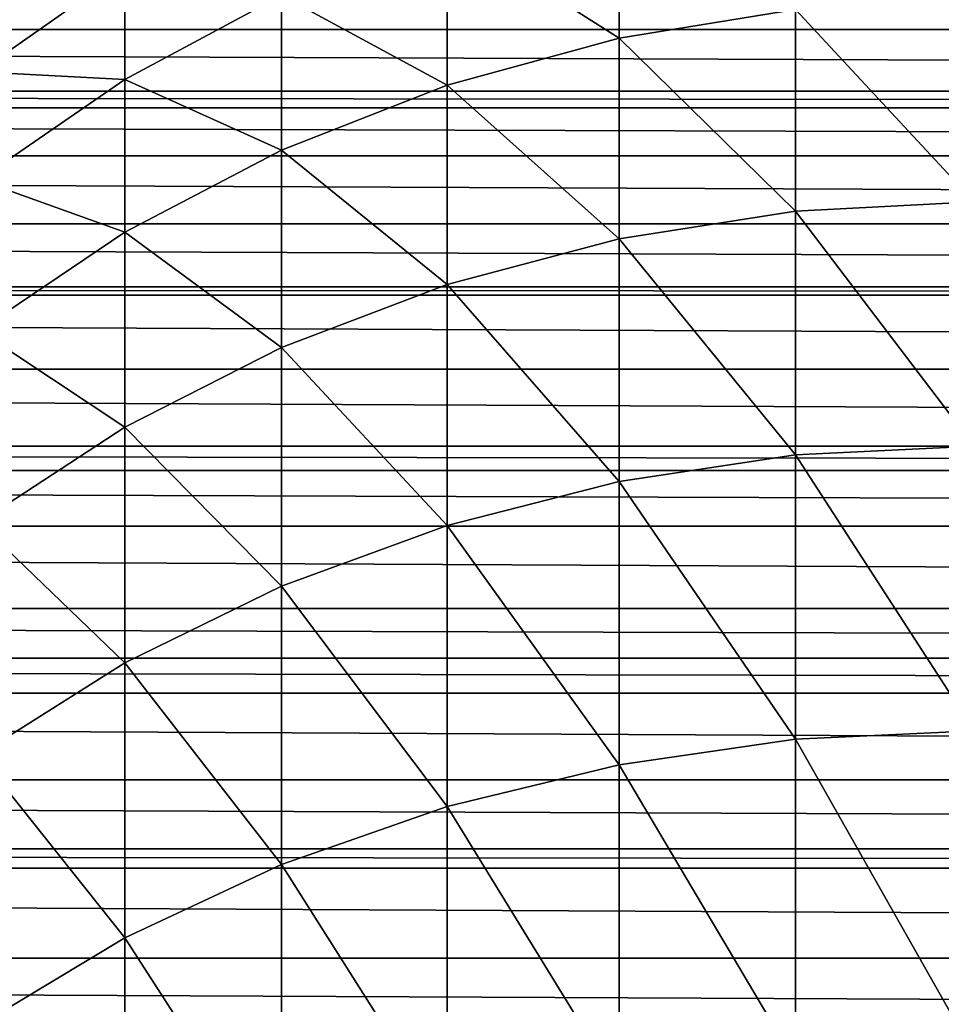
# Model space of a CAD drawing. Header units: metres. Extents: x -109 to 109, y -505 to 40.
# Tile 190 of 256: x -8 to 0, y -39 to -31. Entities that reach past the tile are written whole.
import ezdxf

# ---------------------------------------------------------------- set-up
doc = ezdxf.new("R2010")
doc.units = ezdxf.units.M
doc.layers.add('solid_K244224000C74', color=7, linetype='CONTINUOUS')

msp = doc.modelspace()

# ---------------------------------------------------------------- linework, layer by layer
at = {"layer": 'solid_K244224000C74'}
for points in [[(-2.892772, -31.270903, 118.294044), (-2.892772, -29.988445, 113.847847), (-4.293628, -30.380392, 113.75164)], [(-2.892772, -31.270903, 118.294044), (-1.455538, -31.039175, 118.371078), (-2.892772, -29.988445, 113.847847)], [(-4.293628, -31.653873, 118.166733), (-4.293628, -30.380392, 113.75164), (-5.640489, -30.922197, 113.61866)], [(-4.293628, -31.653873, 118.166733), (-2.892772, -31.270903, 118.294044), (-4.293628, -30.380392, 113.75164)], [(63.560516, -31.201097, -12.138432), (-63.560509, -31.20109, -12.138426), (-62.931847, -30.725193, -11.738329)], [(62.931858, -30.725201, -11.738335), (63.560516, -31.201097, -12.138432), (-62.931847, -30.725193, -11.738329)], [(-8.105368, -31.544586, 108.91214), (-6.916417, -30.711815, 109.046906), (-8.105368, -31.013397, 104.518082)], [(-6.916417, -31.60705, 113.450562), (-6.916417, -30.711815, 109.046906), (-8.105368, -31.544586, 108.91214)], [(-6.916417, -31.60705, 113.450562), (-5.640489, -30.922197, 113.61866), (-6.916417, -30.711815, 109.046906)], [(-5.640489, -32.183273, 117.990738), (-5.640489, -30.922197, 113.61866), (-6.916417, -31.60705, 113.450562)], [(-5.640489, -32.183273, 117.990738), (-4.293628, -31.653873, 118.166733), (-5.640489, -30.922197, 113.61866)], [(0, -32.605629, 122.750404), (0, -30.961607, 118.396866), (-1.455538, -31.039175, 118.371078)], [(-1.455538, -32.680878, 122.718483), (-1.455538, -31.039175, 118.371078), (-2.892772, -31.270903, 118.294044)], [(-1.455538, -32.680878, 122.718483), (0, -32.605629, 122.750404), (-1.455538, -31.039175, 118.371078)], [(64.223526, -31.703161, -12.527122), (-64.223518, -31.703154, -12.527117), (-63.560509, -31.20109, -12.138426)], [(63.560516, -31.201097, -12.138432), (64.223526, -31.703161, -12.527122), (-63.560509, -31.20109, -12.138426)], [(-2.892772, -32.905682, 122.623123), (-2.892772, -31.270903, 118.294044), (-4.293628, -31.653873, 118.166733)], [(-2.892772, -32.905682, 122.623123), (-1.455538, -32.680878, 122.718483), (-2.892772, -31.270903, 118.294044)], [(-8.105368, -32.426338, 113.249474), (-6.916417, -31.60705, 113.450562), (-8.105368, -31.544586, 108.91214)], [(-6.916417, -32.852448, 117.76828), (-6.916417, -31.60705, 113.450562), (-8.105368, -32.426338, 113.249474)], [(-6.916417, -32.852448, 117.76828), (-5.640489, -32.183273, 117.990738), (-6.916417, -31.60705, 113.450562)], [(-4.293628, -33.277214, 122.465515), (-4.293628, -31.653873, 118.166733), (-5.640489, -32.183273, 117.990738)], [(-4.293628, -33.277214, 122.465515), (-2.892772, -32.905682, 122.623123), (-4.293628, -31.653873, 118.166733)], [(64.402908, -31.839027, -12.62682), (-64.402908, -31.839027, -12.62682), (-64.223518, -31.703154, -12.527117)], [(64.223526, -31.703161, -12.527122), (64.402908, -31.839027, -12.62682), (-64.223518, -31.703154, -12.527117)], [(64.920494, -32.231075, -12.90217), (-64.920479, -32.231071, -12.902165), (-64.402908, -31.839027, -12.62682)], [(64.402908, -31.839027, -12.62682), (64.920494, -32.231075, -12.90217), (-64.402908, -31.839027, -12.62682)], [(65.651901, -32.784889, -13.261673), (-65.651894, -32.784882, -13.261669), (-64.920479, -32.231071, -12.902165)], [(64.920494, -32.231075, -12.90217), (65.651901, -32.784889, -13.261673), (-64.920479, -32.231071, -12.902165)], [(-5.640489, -33.790802, 122.247643), (-5.640489, -32.183273, 117.990738), (-6.916417, -32.852448, 117.76828)], [(-5.640489, -33.790802, 122.247643), (-4.293628, -33.277214, 122.465515), (-5.640489, -32.183273, 117.990738)], [(-8.105368, -33.652977, 117.502151), (-6.916417, -32.852448, 117.76828), (-8.105368, -32.426338, 113.249474)], [(0, -34.59338, 126.95813), (0, -32.605629, 122.750404), (-1.455538, -32.680878, 122.718483)], [(-1.455538, -34.665829, 126.92028), (-1.455538, -32.680878, 122.718483), (-2.892772, -32.905682, 122.623123)], [(-1.455538, -34.665829, 126.92028), (0, -34.59338, 126.95813), (-1.455538, -32.680878, 122.718483)], [(66.327728, -33.296616, -13.565319), (-66.327721, -33.296616, -13.565319), (-65.651894, -32.784882, -13.261669)], [(65.651901, -32.784889, -13.261673), (66.327728, -33.296616, -13.565319), (-65.651894, -32.784882, -13.261669)], [(-6.916417, -34.439987, 121.972252), (-6.916417, -32.852448, 117.76828), (-8.105368, -33.652977, 117.502151)], [(-6.916417, -34.439987, 121.972252), (-5.640489, -33.790802, 122.247643), (-6.916417, -32.852448, 117.76828)], [(-2.892772, -34.882263, 126.807198), (-2.892772, -32.905682, 122.623123), (-4.293628, -33.277214, 122.465515)], [(-2.892772, -34.882263, 126.807198), (-1.455538, -34.665829, 126.92028), (-2.892772, -32.905682, 122.623123)], [(66.416992, -33.364231, -13.603495), (-66.416985, -33.364227, -13.603491), (-66.327721, -33.296616, -13.565319)], [(66.327728, -33.296616, -13.565319), (66.416992, -33.364231, -13.603495), (-66.327721, -33.296616, -13.565319)], [(-4.293628, -35.239964, 126.620316), (-4.293628, -33.277214, 122.465515), (-5.640489, -33.790802, 122.247643)], [(-4.293628, -35.239964, 126.620316), (-2.892772, -34.882263, 126.807198), (-4.293628, -33.277214, 122.465515)], [(67.213531, -33.967731, -13.925057), (-67.213524, -33.967728, -13.925054), (-66.416985, -33.364227, -13.603491)], [(66.416992, -33.364231, -13.603495), (67.213531, -33.967731, -13.925057), (-66.416985, -33.364227, -13.603491)], [(-8.105368, -35.216602, 121.642807), (-6.916417, -34.439987, 121.972252), (-8.105368, -33.652977, 117.502151)], [(-5.640489, -35.734432, 126.361977), (-5.640489, -33.790802, 122.247643), (-6.916417, -34.439987, 121.972252)], [(-5.640489, -35.734432, 126.361977), (-4.293628, -35.239964, 126.620316), (-5.640489, -33.790802, 122.247643)], [(68.042923, -34.595444, -14.224686), (-68.042915, -34.59544, -14.224683), (-67.213524, -33.967728, -13.925054)], [(67.213531, -33.967731, -13.925057), (68.042923, -34.595444, -14.224686), (-67.213524, -33.967728, -13.925054)], [(-6.916417, -36.359451, 126.035423), (-6.916417, -34.439987, 121.972252), (-8.105368, -35.216602, 121.642807)], [(-6.916417, -36.359451, 126.035423), (-5.640489, -35.734432, 126.361977), (-6.916417, -34.439987, 121.972252)], [(68.302475, -34.791893, -14.311512), (-68.302475, -34.791889, -14.311512), (-68.042915, -34.59544, -14.224683)], [(68.042923, -34.595444, -14.224686), (68.302475, -34.791893, -14.311512), (-68.042915, -34.59544, -14.224683)], [(0, -36.912067, 130.99295), (0, -34.59338, 126.95813), (-1.455538, -34.665829, 126.92028)], [(-1.455538, -36.981247, 130.949417), (-1.455538, -34.665829, 126.92028), (-2.892772, -34.882263, 126.807198)], [(-1.455538, -36.981247, 130.949417), (0, -36.912067, 130.99295), (-1.455538, -34.665829, 126.92028)], [(68.901123, -35.245316, -14.49978), (-68.901115, -35.245312, -14.499778), (-68.302475, -34.791889, -14.311512)], [(68.302475, -34.791893, -14.311512), (68.901123, -35.245316, -14.49978), (-68.302475, -34.791889, -14.311512)], [(-2.892772, -37.18792, 130.819351), (-2.892772, -34.882263, 126.807198), (-4.293628, -35.239964, 126.620316)], [(-2.892772, -37.18792, 130.819351), (-1.455538, -36.981247, 130.949417), (-2.892772, -34.882263, 126.807198)], [(69.78595, -35.915699, -14.748217), (-69.785942, -35.915695, -14.748215), (-68.901115, -35.245312, -14.499778)], [(68.901123, -35.245316, -14.49978), (69.78595, -35.915699, -14.748217), (-68.901115, -35.245312, -14.499778)], [(-8.105368, -37.107155, 125.644775), (-6.916417, -36.359451, 126.035423), (-8.105368, -35.216602, 121.642807)], [(-4.293628, -37.529488, 130.604385), (-4.293628, -35.239964, 126.620316), (-5.640489, -35.734432, 126.361977)], [(-4.293628, -37.529488, 130.604385), (-2.892772, -37.18792, 130.819351), (-4.293628, -35.239964, 126.620316)], [(-5.640489, -38.001652, 130.307236), (-5.640489, -35.734432, 126.361977), (-6.916417, -36.359451, 126.035423)], [(-5.640489, -38.001652, 130.307236), (-4.293628, -37.529488, 130.604385), (-5.640489, -35.734432, 126.361977)], [(70.319847, -36.319675, -14.88135), (-70.319847, -36.319675, -14.881349), (-69.785942, -35.915695, -14.748215)], [(69.78595, -35.915699, -14.748217), (70.319847, -36.319675, -14.88135), (-69.785942, -35.915695, -14.748215)], [(70.698013, -36.605869, -14.968354), (-70.698006, -36.605865, -14.968353), (-70.319847, -36.319675, -14.881349)], [(70.319847, -36.319675, -14.88135), (70.698013, -36.605869, -14.968354), (-70.319847, -36.319675, -14.881349)], [(-6.916417, -38.59848, 129.931625), (-6.916417, -36.359451, 126.035423), (-8.105368, -37.107155, 125.644775)], [(-6.916417, -38.59848, 129.931625), (-5.640489, -38.001652, 130.307236), (-6.916417, -36.359451, 126.035423)], [(71.628784, -37.311375, -15.15764), (-71.628777, -37.311371, -15.157639), (-70.698006, -36.605865, -14.968353)], [(70.698013, -36.605869, -14.968354), (71.628784, -37.311375, -15.15764), (-70.698006, -36.605865, -14.968353)], [(0, -39.546764, 134.828903), (0, -36.912067, 130.99295), (-1.455538, -36.981247, 130.949417)], [(-1.455538, -39.612232, 134.779953), (-1.455538, -36.981247, 130.949417), (-2.892772, -37.18792, 130.819351)], [(-1.455538, -39.612232, 134.779953), (0, -39.546764, 134.828903), (-1.455538, -36.981247, 130.949417)], [(-8.105368, -39.312458, 129.4823), (-6.916417, -38.59848, 129.931625), (-8.105368, -37.107155, 125.644775)], [(-2.892772, -39.807812, 134.633743), (-2.892772, -37.18792, 130.819351), (-4.293628, -37.529488, 130.604385)], [(-2.892772, -39.807812, 134.633743), (-1.455538, -39.612232, 134.779953), (-2.892772, -37.18792, 130.819351)], [(72.369301, -37.872105, -15.283202), (-72.369301, -37.872105, -15.283202), (-71.628777, -37.311371, -15.157639)], [(71.628784, -37.311375, -15.15764), (72.369301, -37.872105, -15.283202), (-71.628777, -37.311371, -15.157639)], [(-4.293628, -40.131046, 134.39209), (-4.293628, -37.529488, 130.604385), (-5.640489, -38.001652, 130.307236)], [(-4.293628, -40.131046, 134.39209), (-2.892772, -39.807812, 134.633743), (-4.293628, -37.529488, 130.604385)], [(72.579399, -38.031036, -15.314871), (-72.579391, -38.031033, -15.31487), (-72.369301, -37.872105, -15.283202)], [(72.369301, -37.872105, -15.283202), (72.579399, -38.031036, -15.314871), (-72.369301, -37.872105, -15.283202)], [(-5.640489, -40.577869, 134.058044), (-5.640489, -38.001652, 130.307236), (-6.916417, -38.59848, 129.931625)], [(-5.640489, -40.577869, 134.058044), (-4.293628, -40.131046, 134.39209), (-5.640489, -38.001652, 130.307236)], [(73.545837, -38.762478, -15.438701), (-73.545837, -38.762474, -15.438701), (-72.579391, -38.031033, -15.31487)], [(72.579399, -38.031036, -15.314871), (73.545837, -38.762478, -15.438701), (-72.579391, -38.031033, -15.31487)], [(-6.916417, -41.142658, 133.635788), (-6.916417, -38.59848, 129.931625), (-8.105368, -39.312458, 129.4823)], [(-6.916417, -41.142658, 133.635788), (-5.640489, -40.577869, 134.058044), (-6.916417, -38.59848, 129.931625)], [(74.439682, -39.440685, -15.521873), (-74.439682, -39.440685, -15.521873), (-73.545837, -38.762474, -15.438701)], [(73.545837, -38.762478, -15.438701), (74.439682, -39.440685, -15.521873), (-73.545837, -38.762474, -15.438701)]]:
    msp.add_3dface(points, dxfattribs=at)

doc.saveas('drawing.dxf')
